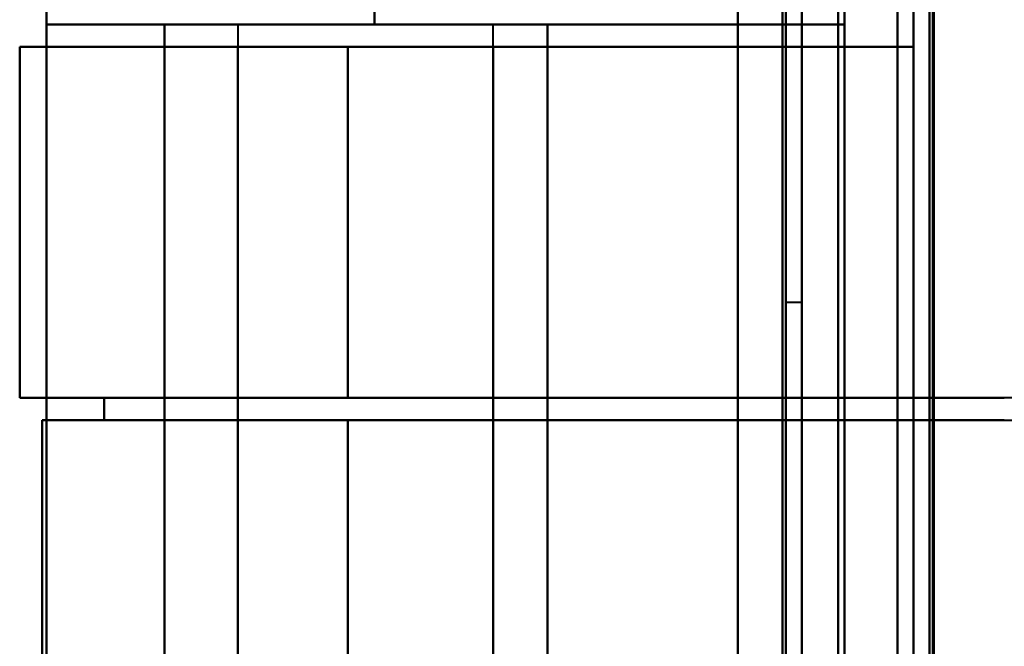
# Model space of a CAD drawing. Header units: millimetres. Extents: x -1321 to 1388, y -120 to 1267.
# Tile 68 of 88: x -445 to -414, y 936 to 955. Entities that reach past the tile are written whole.
import ezdxf

# ---------------------------------------------------------------- set-up
doc = ezdxf.new("R2010")
doc.units = ezdxf.units.MM
doc.layers.add('G-IMPT', color=8, linetype='Continuous', lineweight=40)

# ---------------------------------------------------------------- blocks, each defined once
blk = doc.blocks.new('NEXA 1500 CALQUES_dwg-769064-Droite')
at = {"layer": 'G-IMPT'}
for p, q in [((-420.5, 129.472), (-420.5, 1097.272)), ((-420.5, 129.472), (-420.5, 1097.272)), ((-417, 1062.272), (-417, 129.472)), ((-421, 971.372), (-421, 946.372)), ((-421, 946.372), (-421, 971.372)), ((-420.5, 946.372), (-420.5, 971.372)), ((-420.5, 971.372), (-420.5, 946.372)), ((-444.165, 965.372), (-444.165, 955.072)), ((-444.165, 955.072), (-433.887, 955.072)), ((-433.887, 955.072), (-444.165, 955.072)), ((-444.165, 955.072), (-433.887, 955.072)), ((-433.887, 955.072), (-444.165, 955.072)), ((-438.165, 955.072), (-438.165, 916.672)), ((-438.165, 955.072), (-438.165, 954.372)), ((-438.165, 955.072), (-430.165, 955.072)), ((-438.165, 955.072), (-430.165, 955.072)), ((-438.165, 955.072), (-430.165, 955.072)), ((-438.165, 955.072), (-430.165, 955.072)), ((-430.165, 955.072), (-438.165, 955.072)), ((-430.165, 955.072), (-438.165, 955.072)), ((-430.165, 955.072), (-438.165, 955.072)), ((-430.165, 955.072), (-438.165, 955.072)), ((-433.887, 955.072), (-419.165, 955.072)), ((-419.165, 955.072), (-433.887, 955.072)), ((-433.887, 955.072), (-419.165, 955.072)), ((-419.165, 955.072), (-433.887, 955.072)), ((-430.165, 916.672), (-430.165, 955.072)), ((-430.165, 954.372), (-430.165, 955.072)), ((-445, 954.372), (-445, 943.372)), ((-445, 954.372), (-445, 943.372)), ((-445, 954.372), (-434.721, 954.372)), ((-445, 954.372), (-438.165, 954.372)), ((-445, 954.372), (-434.721, 954.372)), ((-445, 954.372), (-438.165, 954.372)), ((-434.721, 954.372), (-445, 954.372)), ((-438.165, 954.372), (-445, 954.372)), ((-438.165, 954.372), (-445, 954.372)), ((-434.721, 954.372), (-445, 954.372)), ((-438.165, 954.372), (-430.165, 954.372)), ((-430.165, 954.372), (-438.165, 954.372)), ((-438.165, 954.372), (-430.165, 954.372)), ((-430.165, 954.372), (-438.165, 954.372)), ((-434.721, 954.372), (-417, 954.372)), ((-417, 954.372), (-434.721, 954.372)), ((-434.721, 954.372), (-417, 954.372)), ((-417, 954.372), (-434.721, 954.372)), ((-421, 946.372), (-420.5, 946.372)), ((-434.721, 943.372), (-445, 943.372)), ((-442.359, 943.372), (-445, 943.372)), ((-434.721, 943.372), (-445, 943.372)), ((-442.359, 943.372), (-445, 943.372)), ((-445, 943.372), (-442.359, 943.372)), ((-445, 943.372), (-434.721, 943.372)), ((-445, 943.372), (-434.721, 943.372)), ((-445, 943.372), (-442.359, 943.372)), ((-438.165, 943.372), (-438.165, 942.672)), ((-430.165, 943.372), (-438.165, 943.372)), ((-438.165, 943.372), (-430.165, 943.372)), ((-430.165, 943.372), (-438.165, 943.372)), ((-438.165, 943.372), (-430.165, 943.372)), ((-414.157, 943.372), (-434.721, 943.372)), ((-434.721, 943.372), (-414.157, 943.372)), ((-414.157, 943.372), (-434.721, 943.372)), ((-434.721, 943.372), (-414.157, 943.372)), ((-430.165, 942.672), (-430.165, 943.372)), ((-444.3, 942.672), (-434.721, 942.672)), ((-444.3, 942.672), (-442.359, 942.672)), ((-444.3, 942.672), (-434.721, 942.672)), ((-444.3, 942.672), (-442.359, 942.672)), ((-434.721, 942.672), (-444.3, 942.672)), ((-442.359, 942.672), (-444.3, 942.672)), ((-442.359, 942.672), (-444.3, 942.672)), ((-434.721, 942.672), (-444.3, 942.672)), ((-438.165, 942.672), (-430.165, 942.672)), ((-430.165, 942.672), (-438.165, 942.672)), ((-438.165, 942.672), (-430.165, 942.672)), ((-430.165, 942.672), (-438.165, 942.672)), ((-434.721, 942.672), (-414.157, 942.672)), ((-434.721, 942.672), (-414.157, 942.672)), ((-414.157, 942.672), (-434.721, 942.672)), ((-414.157, 942.672), (-434.721, 942.672))]:
    blk.add_line(p, q, dxfattribs=at)
at = {"layer": 'G-IMPT', "flags": 128}
for points in [[(-422.5, 1097.772), (-422.5, 855.572), (-422.5, 613.372), (-422.5, 371.172), (-422.5, 128.972)], [(-422.5, 128.972), (-422.5, 371.172), (-422.5, 613.372), (-422.5, 855.572), (-422.5, 1097.772)], [(-422.5, 128.972), (-422.5, 371.172), (-422.5, 613.372), (-422.5, 855.572), (-422.5, 1097.772)], [(-422.5, 1097.772), (-422.5, 855.572), (-422.5, 613.372), (-422.5, 371.172), (-422.5, 128.972)], [(-422.5, 1097.272), (-422.5, 855.322), (-422.5, 613.372), (-422.5, 371.422), (-422.5, 129.472)], [(-422.5, 129.472), (-422.5, 371.422), (-422.5, 613.372), (-422.5, 855.322), (-422.5, 1097.272)], [(-422.5, 129.472), (-422.5, 371.422), (-422.5, 613.372), (-422.5, 855.322), (-422.5, 1097.272)], [(-422.5, 1097.272), (-422.5, 855.322), (-422.5, 613.372), (-422.5, 371.422), (-422.5, 129.472)], [(-422.5, 129.472), (-422.5, 371.422), (-422.5, 613.372), (-422.5, 855.322), (-422.5, 1097.272)], [(-422.5, 1097.272), (-422.5, 855.322), (-422.5, 613.372), (-422.5, 371.422), (-422.5, 129.472)], [(-422.5, 1097.272), (-422.5, 855.322), (-422.5, 613.372), (-422.5, 371.422), (-422.5, 129.472)], [(-422.5, 129.472), (-422.5, 371.422), (-422.5, 613.372), (-422.5, 855.322), (-422.5, 1097.272)], [(-421.1, 1097.272), (-421.1, 855.322), (-421.1, 613.372), (-421.1, 371.422), (-421.1, 129.472)], [(-421.1, 129.472), (-421.1, 371.422), (-421.1, 613.372), (-421.1, 855.322), (-421.1, 1097.272)], [(-421.1, 129.472), (-421.1, 371.422), (-421.1, 613.372), (-421.1, 855.322), (-421.1, 1097.272)], [(-421.1, 1097.272), (-421.1, 855.322), (-421.1, 613.372), (-421.1, 371.422), (-421.1, 129.472)], [(-421.1, 1097.272), (-421.1, 855.322), (-421.1, 613.372), (-421.1, 371.422), (-421.1, 129.472)], [(-421.1, 129.472), (-421.1, 371.422), (-421.1, 613.372), (-421.1, 855.322), (-421.1, 1097.272)], [(-421.1, 129.472), (-421.1, 371.422), (-421.1, 613.372), (-421.1, 855.322), (-421.1, 1097.272)], [(-421.1, 1097.272), (-421.1, 855.322), (-421.1, 613.372), (-421.1, 371.422), (-421.1, 129.472)], [(-421.1, 129.472), (-421.1, 371.422), (-421.1, 613.372), (-421.1, 855.322), (-421.1, 1097.272)], [(-421.1, 1097.272), (-421.1, 855.322), (-421.1, 613.372), (-421.1, 371.422), (-421.1, 129.472)], [(-421.1, 1097.272), (-421.1, 855.322), (-421.1, 613.372), (-421.1, 371.422), (-421.1, 129.472)], [(-421.1, 129.472), (-421.1, 371.422), (-421.1, 613.372), (-421.1, 855.322), (-421.1, 1097.272)], [(-421, 129.472), (-421, 371.422), (-421, 613.372), (-421, 855.322), (-421, 1097.272)], [(-421, 1097.272), (-421, 855.322), (-421, 613.372), (-421, 371.422), (-421, 129.472)], [(-421, 1097.272), (-421, 855.322), (-421, 613.372), (-421, 371.422), (-421, 129.472)], [(-421, 129.472), (-421, 371.422), (-421, 613.372), (-421, 855.322), (-421, 1097.272)], [(-420.5, 129.472), (-420.5, 371.422), (-420.5, 613.372), (-420.5, 855.322), (-420.5, 1097.272)], [(-420.5, 1097.272), (-420.5, 855.322), (-420.5, 613.372), (-420.5, 371.422), (-420.5, 129.472)], [(-420.5, 1097.272), (-420.5, 855.322), (-420.5, 613.372), (-420.5, 371.422), (-420.5, 129.472)], [(-420.5, 129.472), (-420.5, 371.422), (-420.5, 613.372), (-420.5, 855.322), (-420.5, 1097.272)], [(-420.5, 129.472), (-420.5, 371.422), (-420.5, 613.372), (-420.5, 855.322), (-420.5, 1097.272)], [(-420.5, 1097.272), (-420.5, 855.322), (-420.5, 613.372), (-420.5, 371.422), (-420.5, 129.472)], [(-420.5, 1097.272), (-420.5, 855.322), (-420.5, 613.372), (-420.5, 371.422), (-420.5, 129.472)], [(-420.5, 129.472), (-420.5, 371.422), (-420.5, 613.372), (-420.5, 855.322), (-420.5, 1097.272)], [(-417.5, 128.972), (-417.5, 362.422), (-417.5, 595.872), (-417.5, 829.322), (-417.5, 1062.772)], [(-417.5, 1062.772), (-417.5, 829.322), (-417.5, 595.872), (-417.5, 362.422), (-417.5, 128.972)], [(-417.5, 128.972), (-417.5, 362.422), (-417.5, 595.872), (-417.5, 829.322), (-417.5, 1062.772)], [(-417.5, 1062.772), (-417.5, 829.322), (-417.5, 595.872), (-417.5, 362.422), (-417.5, 128.972)], [(-417, 129.472), (-417, 362.672), (-417, 595.872), (-417, 829.072), (-417, 1062.272)], [(-417, 1062.272), (-417, 829.072), (-417, 595.872), (-417, 362.672), (-417, 129.472)], [(-417, 1062.272), (-417, 829.072), (-417, 595.872), (-417, 362.672), (-417, 129.472)], [(-417, 129.472), (-417, 362.672), (-417, 595.872), (-417, 829.072), (-417, 1062.272)], [(-417, 129.472), (-417, 362.672), (-417, 595.872), (-417, 829.072), (-417, 1062.272)], [(-417, 1062.272), (-417, 829.072), (-417, 595.872), (-417, 362.672), (-417, 129.472)], [(-417, 129.472), (-417, 362.672), (-417, 595.872), (-417, 829.072), (-417, 1062.272)], [(-417, 1062.272), (-417, 829.072), (-417, 595.872), (-417, 362.672), (-417, 129.472)], [(-416.5, 129.472), (-416.5, 362.672), (-416.5, 595.872), (-416.5, 829.072), (-416.5, 1062.272)], [(-416.5, 1062.272), (-416.5, 829.072), (-416.5, 595.872), (-416.5, 362.672), (-416.5, 129.472)], [(-416.4, 1062.272), (-416.4, 829.072), (-416.4, 595.872), (-416.4, 362.672), (-416.4, 129.472)], [(-416.4, 129.472), (-416.4, 362.672), (-416.4, 595.872), (-416.4, 829.072), (-416.4, 1062.272)], [(-416.4, 1062.272), (-416.4, 837.047), (-416.4, 611.822), (-416.4, 386.597), (-416.4, 161.372)], [(-416.4, 161.372), (-416.4, 386.597), (-416.4, 611.822), (-416.4, 837.047), (-416.4, 1062.272)], [(-416.4, 161.372), (-416.4, 386.597), (-416.4, 611.822), (-416.4, 837.047), (-416.4, 1062.272)], [(-416.4, 1062.272), (-416.4, 837.047), (-416.4, 611.822), (-416.4, 386.597), (-416.4, 161.372)], [(-417, 954.372), (-417, 958.122), (-417, 961.872), (-417, 965.622), (-417, 969.372)], [(-417, 954.372), (-417, 958.122), (-417, 961.872), (-417, 965.622), (-417, 969.372)], [(-417, 969.372), (-417, 965.622), (-417, 961.872), (-417, 958.122), (-417, 954.372)], [(-417, 969.372), (-417, 965.622), (-417, 961.872), (-417, 958.122), (-417, 954.372)], [(-417, 969.372), (-417, 965.622), (-417, 961.872), (-417, 958.122), (-417, 954.372)], [(-417, 954.372), (-417, 958.122), (-417, 961.872), (-417, 965.622), (-417, 969.372)], [(-417, 969.372), (-417, 965.622), (-417, 961.872), (-417, 958.122), (-417, 954.372)], [(-417, 954.372), (-417, 958.122), (-417, 961.872), (-417, 965.622), (-417, 969.372)], [(-422.5, 903.072), (-422.5, 919.472), (-422.5, 935.872), (-422.5, 952.272), (-422.5, 968.672)], [(-422.5, 968.672), (-422.5, 952.272), (-422.5, 935.872), (-422.5, 919.472), (-422.5, 903.072)], [(-422.5, 968.672), (-422.5, 952.272), (-422.5, 935.872), (-422.5, 919.472), (-422.5, 903.072)], [(-422.5, 903.072), (-422.5, 919.472), (-422.5, 935.872), (-422.5, 952.272), (-422.5, 968.672)], [(-419.365, 968.672), (-419.365, 952.272), (-419.365, 935.872), (-419.365, 919.472), (-419.365, 903.072)], [(-419.365, 903.072), (-419.365, 919.472), (-419.365, 935.872), (-419.365, 952.272), (-419.365, 968.672)], [(-419.365, 903.072), (-419.365, 919.472), (-419.365, 935.872), (-419.365, 952.272), (-419.365, 968.672)], [(-419.365, 968.672), (-419.365, 952.272), (-419.365, 935.872), (-419.365, 919.472), (-419.365, 903.072)], [(-419.365, 903.072), (-419.365, 919.472), (-419.365, 935.872), (-419.365, 952.272), (-419.365, 968.672)], [(-419.365, 968.672), (-419.365, 952.272), (-419.365, 935.872), (-419.365, 919.472), (-419.365, 903.072)], [(-419.365, 968.672), (-419.365, 952.272), (-419.365, 935.872), (-419.365, 919.472), (-419.365, 903.072)], [(-419.365, 903.072), (-419.365, 919.472), (-419.365, 935.872), (-419.365, 952.272), (-419.365, 968.672)], [(-419.165, 968.672), (-419.165, 965.272), (-419.165, 961.872), (-419.165, 958.472), (-419.165, 955.072)], [(-419.165, 955.072), (-419.165, 958.472), (-419.165, 961.872), (-419.165, 965.272), (-419.165, 968.672)], [(-419.165, 955.072), (-419.165, 958.472), (-419.165, 961.872), (-419.165, 965.272), (-419.165, 968.672)], [(-419.165, 968.672), (-419.165, 952.272), (-419.165, 935.872), (-419.165, 919.472), (-419.165, 903.072)], [(-419.165, 903.072), (-419.165, 919.472), (-419.165, 935.872), (-419.165, 952.272), (-419.165, 968.672)], [(-419.165, 968.672), (-419.165, 965.272), (-419.165, 961.872), (-419.165, 958.472), (-419.165, 955.072)], [(-419.165, 903.072), (-419.165, 919.472), (-419.165, 935.872), (-419.165, 952.272), (-419.165, 968.672)], [(-419.165, 968.672), (-419.165, 952.272), (-419.165, 935.872), (-419.165, 919.472), (-419.165, 903.072)], [(-417.5, 903.072), (-417.5, 919.472), (-417.5, 935.872), (-417.5, 952.272), (-417.5, 968.672)], [(-417.5, 968.672), (-417.5, 952.272), (-417.5, 935.872), (-417.5, 919.472), (-417.5, 903.072)], [(-417.5, 968.672), (-417.5, 952.272), (-417.5, 935.872), (-417.5, 919.472), (-417.5, 903.072)], [(-417.5, 903.072), (-417.5, 919.472), (-417.5, 935.872), (-417.5, 952.272), (-417.5, 968.672)], [(-416.5, 968.672), (-416.5, 952.272), (-416.5, 935.872), (-416.5, 919.472), (-416.5, 903.072)], [(-416.5, 903.072), (-416.5, 919.472), (-416.5, 935.872), (-416.5, 952.272), (-416.5, 968.672)], [(-416.365, 903.072), (-416.365, 919.472), (-416.365, 935.872), (-416.365, 952.272), (-416.365, 968.672)], [(-416.365, 968.672), (-416.365, 952.272), (-416.365, 935.872), (-416.365, 919.472), (-416.365, 903.072)], [(-416.365, 968.672), (-416.365, 952.272), (-416.365, 935.872), (-416.365, 919.472), (-416.365, 903.072)], [(-416.365, 903.072), (-416.365, 919.472), (-416.365, 935.872), (-416.365, 952.272), (-416.365, 968.672)], [(-416.365, 968.672), (-416.365, 952.272), (-416.365, 935.872), (-416.365, 919.472), (-416.365, 903.072)], [(-416.365, 903.072), (-416.365, 919.472), (-416.365, 935.872), (-416.365, 952.272), (-416.365, 968.672)], [(-444.165, 906.372), (-444.165, 921.122), (-444.165, 935.872), (-444.165, 950.622), (-444.165, 965.372)], [(-444.165, 965.372), (-444.165, 962.797), (-444.165, 960.222), (-444.165, 957.647), (-444.165, 955.072)], [(-444.165, 955.072), (-444.165, 957.647), (-444.165, 960.222), (-444.165, 962.797), (-444.165, 965.372)], [(-444.165, 965.372), (-444.165, 950.622), (-444.165, 935.872), (-444.165, 921.122), (-444.165, 906.372)], [(-444.165, 965.372), (-444.165, 950.622), (-444.165, 935.872), (-444.165, 921.122), (-444.165, 906.372)], [(-444.165, 955.072), (-444.165, 957.647), (-444.165, 960.222), (-444.165, 962.797), (-444.165, 965.372)], [(-444.165, 965.372), (-444.165, 962.797), (-444.165, 960.222), (-444.165, 957.647), (-444.165, 955.072)], [(-444.165, 906.372), (-444.165, 921.122), (-444.165, 935.872), (-444.165, 950.622), (-444.165, 965.372)], [(-433.887, 956.246), (-433.887, 955.953), (-433.887, 955.659), (-433.887, 955.366), (-433.887, 955.072)], [(-433.887, 955.072), (-433.887, 955.366), (-433.887, 955.659), (-433.887, 955.953), (-433.887, 956.246)], [(-433.887, 956.246), (-433.887, 955.953), (-433.887, 955.659), (-433.887, 955.366), (-433.887, 955.072)], [(-433.887, 955.072), (-433.887, 955.366), (-433.887, 955.659), (-433.887, 955.953), (-433.887, 956.246)], [(-444.165, 916.672), (-444.165, 926.272), (-444.165, 935.872), (-444.165, 945.472), (-444.165, 955.072)], [(-444.165, 955.072), (-443.24, 955.072), (-442.315, 955.072), (-441.39, 955.072), (-440.465, 955.072)], [(-444.165, 955.072), (-444.165, 945.472), (-444.165, 935.872), (-444.165, 926.272), (-444.165, 916.672)], [(-440.465, 955.072), (-441.39, 955.072), (-442.315, 955.072), (-443.24, 955.072), (-444.165, 955.072)], [(-444.165, 955.072), (-444.165, 945.472), (-444.165, 935.872), (-444.165, 926.272), (-444.165, 916.672)], [(-444.165, 916.672), (-444.165, 926.272), (-444.165, 935.872), (-444.165, 945.472), (-444.165, 955.072)], [(-440.465, 955.072), (-441.39, 955.072), (-442.315, 955.072), (-443.24, 955.072), (-444.165, 955.072)], [(-444.165, 955.072), (-443.24, 955.072), (-442.315, 955.072), (-441.39, 955.072), (-440.465, 955.072)], [(-440.465, 916.672), (-440.465, 926.272), (-440.465, 935.872), (-440.465, 945.472), (-440.465, 955.072)], [(-440.465, 955.072), (-437.465, 955.072), (-434.465, 955.072), (-431.465, 955.072), (-428.465, 955.072)], [(-440.465, 955.072), (-440.465, 945.472), (-440.465, 935.872), (-440.465, 926.272), (-440.465, 916.672)], [(-440.465, 916.672), (-440.465, 926.272), (-440.465, 935.872), (-440.465, 945.472), (-440.465, 955.072)], [(-440.465, 955.072), (-440.465, 945.472), (-440.465, 935.872), (-440.465, 926.272), (-440.465, 916.672)], [(-428.465, 955.072), (-431.465, 955.072), (-434.465, 955.072), (-437.465, 955.072), (-440.465, 955.072)], [(-440.465, 955.072), (-440.465, 945.472), (-440.465, 935.872), (-440.465, 926.272), (-440.465, 916.672)], [(-440.465, 916.672), (-440.465, 926.272), (-440.465, 935.872), (-440.465, 945.472), (-440.465, 955.072)], [(-440.465, 955.072), (-440.465, 945.472), (-440.465, 935.872), (-440.465, 926.272), (-440.465, 916.672)], [(-440.465, 916.672), (-440.465, 926.272), (-440.465, 935.872), (-440.465, 945.472), (-440.465, 955.072)], [(-428.465, 955.072), (-431.465, 955.072), (-434.465, 955.072), (-437.465, 955.072), (-440.465, 955.072)], [(-440.465, 955.072), (-437.465, 955.072), (-434.465, 955.072), (-431.465, 955.072), (-428.465, 955.072)], [(-428.465, 916.672), (-428.465, 926.272), (-428.465, 935.872), (-428.465, 945.472), (-428.465, 955.072)], [(-428.465, 955.072), (-428.465, 945.472), (-428.465, 935.872), (-428.465, 926.272), (-428.465, 916.672)], [(-428.465, 955.072), (-428.465, 945.472), (-428.465, 935.872), (-428.465, 926.272), (-428.465, 916.672)], [(-428.465, 916.672), (-428.465, 926.272), (-428.465, 935.872), (-428.465, 945.472), (-428.465, 955.072)], [(-428.465, 955.072), (-428.465, 949.593), (-428.465, 944.113), (-428.465, 938.634), (-428.465, 933.154)], [(-428.465, 933.154), (-428.465, 938.634), (-428.465, 944.113), (-428.465, 949.593), (-428.465, 955.072)], [(-419.165, 955.072), (-421.49, 955.072), (-423.815, 955.072), (-426.14, 955.072), (-428.465, 955.072)], [(-428.465, 916.672), (-428.465, 926.272), (-428.465, 935.872), (-428.465, 945.472), (-428.465, 955.072)], [(-428.465, 955.072), (-426.14, 955.072), (-423.815, 955.072), (-421.49, 955.072), (-419.165, 955.072)], [(-428.465, 955.072), (-428.465, 945.472), (-428.465, 935.872), (-428.465, 926.272), (-428.465, 916.672)], [(-419.165, 955.072), (-421.49, 955.072), (-423.815, 955.072), (-426.14, 955.072), (-428.465, 955.072)], [(-428.465, 955.072), (-426.14, 955.072), (-423.815, 955.072), (-421.49, 955.072), (-419.165, 955.072)], [(-419.165, 955.072), (-419.165, 945.472), (-419.165, 935.872), (-419.165, 926.272), (-419.165, 916.672)], [(-419.165, 916.672), (-419.165, 926.272), (-419.165, 935.872), (-419.165, 945.472), (-419.165, 955.072)], [(-419.165, 916.672), (-419.165, 926.272), (-419.165, 935.872), (-419.165, 945.472), (-419.165, 955.072)], [(-419.165, 955.072), (-419.165, 945.472), (-419.165, 935.872), (-419.165, 926.272), (-419.165, 916.672)], [(-445, 943.372), (-445, 946.122), (-445, 948.872), (-445, 951.622), (-445, 954.372)], [(-445, 943.372), (-445, 946.122), (-445, 948.872), (-445, 951.622), (-445, 954.372)], [(-445, 954.372), (-445, 951.622), (-445, 948.872), (-445, 946.122), (-445, 943.372)], [(-445, 954.372), (-445, 951.622), (-445, 948.872), (-445, 946.122), (-445, 943.372)], [(-445, 954.372), (-445, 951.622), (-445, 948.872), (-445, 946.122), (-445, 943.372)], [(-445, 943.372), (-445, 946.122), (-445, 948.872), (-445, 951.622), (-445, 954.372)], [(-445, 954.372), (-445, 951.622), (-445, 948.872), (-445, 946.122), (-445, 943.372)], [(-445, 943.372), (-445, 946.122), (-445, 948.872), (-445, 951.622), (-445, 954.372)], [(-438.165, 917.372), (-438.165, 926.622), (-438.165, 935.872), (-438.165, 945.122), (-438.165, 954.372)], [(-438.165, 943.372), (-438.165, 946.122), (-438.165, 948.872), (-438.165, 951.622), (-438.165, 954.372)], [(-438.165, 954.372), (-438.165, 945.122), (-438.165, 935.872), (-438.165, 926.622), (-438.165, 917.372)], [(-438.165, 954.372), (-438.165, 945.122), (-438.165, 935.872), (-438.165, 926.622), (-438.165, 917.372)], [(-438.165, 917.372), (-438.165, 926.622), (-438.165, 935.872), (-438.165, 945.122), (-438.165, 954.372)], [(-438.165, 954.372), (-438.165, 951.622), (-438.165, 948.872), (-438.165, 946.122), (-438.165, 943.372)], [(-438.165, 954.372), (-438.165, 951.622), (-438.165, 948.872), (-438.165, 946.122), (-438.165, 943.372)], [(-438.165, 943.372), (-438.165, 946.122), (-438.165, 948.872), (-438.165, 951.622), (-438.165, 954.372)], [(-434.721, 954.372), (-434.721, 951.622), (-434.721, 948.872), (-434.721, 946.122), (-434.721, 943.372)], [(-434.721, 943.372), (-434.721, 946.122), (-434.721, 948.872), (-434.721, 951.622), (-434.721, 954.372)], [(-434.721, 943.372), (-434.721, 946.122), (-434.721, 948.872), (-434.721, 951.622), (-434.721, 954.372)], [(-434.721, 954.372), (-434.721, 951.622), (-434.721, 948.872), (-434.721, 946.122), (-434.721, 943.372)], [(-430.165, 954.372), (-426.874, 954.372), (-423.583, 954.372), (-420.291, 954.372), (-417, 954.372)], [(-430.165, 917.372), (-430.165, 926.622), (-430.165, 935.872), (-430.165, 945.122), (-430.165, 954.372)], [(-430.165, 954.372), (-430.165, 951.622), (-430.165, 948.872), (-430.165, 946.122), (-430.165, 943.372)], [(-430.165, 943.372), (-430.165, 946.122), (-430.165, 948.872), (-430.165, 951.622), (-430.165, 954.372)], [(-417, 954.372), (-420.291, 954.372), (-423.583, 954.372), (-426.874, 954.372), (-430.165, 954.372)], [(-430.165, 943.372), (-430.165, 946.122), (-430.165, 948.872), (-430.165, 951.622), (-430.165, 954.372)], [(-430.165, 954.372), (-430.165, 945.122), (-430.165, 935.872), (-430.165, 926.622), (-430.165, 917.372)], [(-430.165, 954.372), (-430.165, 951.622), (-430.165, 948.872), (-430.165, 946.122), (-430.165, 943.372)], [(-430.165, 954.372), (-430.165, 945.122), (-430.165, 935.872), (-430.165, 926.622), (-430.165, 917.372)], [(-417, 954.372), (-420.291, 954.372), (-423.583, 954.372), (-426.874, 954.372), (-430.165, 954.372)], [(-430.165, 917.372), (-430.165, 926.622), (-430.165, 935.872), (-430.165, 945.122), (-430.165, 954.372)], [(-430.165, 954.372), (-426.874, 954.372), (-423.583, 954.372), (-420.291, 954.372), (-417, 954.372)], [(-442.359, 943.372), (-442.359, 943.197), (-442.359, 943.022), (-442.359, 942.847), (-442.359, 942.672)], [(-442.359, 942.672), (-442.359, 942.847), (-442.359, 943.022), (-442.359, 943.197), (-442.359, 943.372)], [(-442.359, 943.372), (-441.311, 943.372), (-440.262, 943.372), (-439.214, 943.372), (-438.165, 943.372)], [(-438.165, 943.372), (-439.214, 943.372), (-440.262, 943.372), (-441.311, 943.372), (-442.359, 943.372)], [(-442.359, 943.372), (-442.359, 943.197), (-442.359, 943.022), (-442.359, 942.847), (-442.359, 942.672)], [(-442.359, 942.672), (-442.359, 942.847), (-442.359, 943.022), (-442.359, 943.197), (-442.359, 943.372)], [(-438.165, 943.372), (-439.214, 943.372), (-440.262, 943.372), (-441.311, 943.372), (-442.359, 943.372)], [(-442.359, 943.372), (-441.311, 943.372), (-440.262, 943.372), (-439.214, 943.372), (-438.165, 943.372)], [(-438.165, 943.372), (-438.165, 943.197), (-438.165, 943.022), (-438.165, 942.847), (-438.165, 942.672)], [(-438.165, 942.672), (-438.165, 942.847), (-438.165, 943.022), (-438.165, 943.197), (-438.165, 943.372)], [(-438.165, 942.672), (-438.165, 942.847), (-438.165, 943.022), (-438.165, 943.197), (-438.165, 943.372)], [(-438.165, 943.372), (-438.165, 943.197), (-438.165, 943.022), (-438.165, 942.847), (-438.165, 942.672)], [(-414.157, 943.372), (-418.159, 943.372), (-422.161, 943.372), (-426.163, 943.372), (-430.165, 943.372)], [(-430.165, 943.372), (-430.165, 943.197), (-430.165, 943.022), (-430.165, 942.847), (-430.165, 942.672)], [(-430.165, 943.372), (-426.163, 943.372), (-422.161, 943.372), (-418.159, 943.372), (-414.157, 943.372)], [(-430.165, 942.672), (-430.165, 942.847), (-430.165, 943.022), (-430.165, 943.197), (-430.165, 943.372)], [(-430.165, 942.672), (-430.165, 942.847), (-430.165, 943.022), (-430.165, 943.197), (-430.165, 943.372)], [(-430.165, 943.372), (-426.163, 943.372), (-422.161, 943.372), (-418.159, 943.372), (-414.157, 943.372)], [(-414.157, 943.372), (-418.159, 943.372), (-422.161, 943.372), (-426.163, 943.372), (-430.165, 943.372)], [(-430.165, 943.372), (-430.165, 943.197), (-430.165, 943.022), (-430.165, 942.847), (-430.165, 942.672)], [(-444.3, 929.072), (-444.3, 932.472), (-444.3, 935.872), (-444.3, 939.272), (-444.3, 942.672)], [(-444.3, 929.072), (-444.3, 932.472), (-444.3, 935.872), (-444.3, 939.272), (-444.3, 942.672)], [(-444.3, 942.672), (-444.3, 939.272), (-444.3, 935.872), (-444.3, 932.472), (-444.3, 929.072)], [(-444.3, 942.672), (-444.3, 939.272), (-444.3, 935.872), (-444.3, 932.472), (-444.3, 929.072)], [(-444.3, 942.672), (-444.3, 939.272), (-444.3, 935.872), (-444.3, 932.472), (-444.3, 929.072)], [(-444.3, 942.672), (-444.3, 939.272), (-444.3, 935.872), (-444.3, 932.472), (-444.3, 929.072)], [(-444.3, 929.072), (-444.3, 932.472), (-444.3, 935.872), (-444.3, 939.272), (-444.3, 942.672)], [(-444.3, 929.072), (-444.3, 932.472), (-444.3, 935.872), (-444.3, 939.272), (-444.3, 942.672)], [(-438.165, 942.672), (-439.214, 942.672), (-440.262, 942.672), (-441.311, 942.672), (-442.359, 942.672)], [(-442.359, 942.672), (-441.311, 942.672), (-440.262, 942.672), (-439.214, 942.672), (-438.165, 942.672)], [(-442.359, 942.672), (-441.311, 942.672), (-440.262, 942.672), (-439.214, 942.672), (-438.165, 942.672)], [(-438.165, 942.672), (-439.214, 942.672), (-440.262, 942.672), (-441.311, 942.672), (-442.359, 942.672)], [(-438.165, 929.072), (-438.165, 932.472), (-438.165, 935.872), (-438.165, 939.272), (-438.165, 942.672)], [(-438.165, 942.672), (-438.165, 939.272), (-438.165, 935.872), (-438.165, 932.472), (-438.165, 929.072)], [(-438.165, 942.672), (-438.165, 939.272), (-438.165, 935.872), (-438.165, 932.472), (-438.165, 929.072)], [(-438.165, 929.072), (-438.165, 932.472), (-438.165, 935.872), (-438.165, 939.272), (-438.165, 942.672)], [(-434.721, 929.072), (-434.721, 932.472), (-434.721, 935.872), (-434.721, 939.272), (-434.721, 942.672)], [(-434.721, 942.672), (-434.721, 939.272), (-434.721, 935.872), (-434.721, 932.472), (-434.721, 929.072)], [(-434.721, 942.672), (-434.721, 939.272), (-434.721, 935.872), (-434.721, 932.472), (-434.721, 929.072)], [(-434.721, 929.072), (-434.721, 932.472), (-434.721, 935.872), (-434.721, 939.272), (-434.721, 942.672)], [(-430.165, 942.672), (-426.163, 942.672), (-422.161, 942.672), (-418.159, 942.672), (-414.157, 942.672)], [(-430.165, 942.672), (-430.165, 939.272), (-430.165, 935.872), (-430.165, 932.472), (-430.165, 929.072)], [(-430.165, 929.072), (-430.165, 932.472), (-430.165, 935.872), (-430.165, 939.272), (-430.165, 942.672)], [(-414.157, 942.672), (-418.159, 942.672), (-422.161, 942.672), (-426.163, 942.672), (-430.165, 942.672)], [(-430.165, 929.072), (-430.165, 932.472), (-430.165, 935.872), (-430.165, 939.272), (-430.165, 942.672)], [(-430.165, 942.672), (-430.165, 939.272), (-430.165, 935.872), (-430.165, 932.472), (-430.165, 929.072)], [(-414.157, 942.672), (-418.159, 942.672), (-422.161, 942.672), (-426.163, 942.672), (-430.165, 942.672)], [(-430.165, 942.672), (-426.163, 942.672), (-422.161, 942.672), (-418.159, 942.672), (-414.157, 942.672)]]:
    blk.add_lwpolyline(points, dxfattribs=at)
at = {"layer": 'G-IMPT'}
for radius, end in [(10, 354.5188), (10, 354.5188), (10.7, 352.8167), (10.7, 352.8167)]:
    blk.add_arc((-414.157, 953.372), radius, 270, end, dxfattribs=at)
for points in [[(-404.203, 952.417), (-404.323, 951.168), (-404.86, 949.345), (-406.16, 947.277), (-407.392, 945.931), (-408.88, 944.81), (-411.104, 943.71), (-412.937, 943.372), (-414.157, 943.372)], [(-414.157, 942.672), (-412.88, 942.672), (-410.96, 943.018), (-408.614, 944.15), (-407.036, 945.308), (-405.727, 946.693), (-404.323, 948.825), (-403.706, 950.724), (-403.541, 952.034)]]:
    blk.add_open_spline(points, degree=3, knots=[0, 0, 0, 0, 0.25, 0.375, 0.5, 0.625, 0.75, 1, 1, 1, 1], dxfattribs=at)

msp = doc.modelspace()

# ---------------------------------------------------------------- block references
at = {"layer": 'G-IMPT'}
msp.add_blockref('NEXA 1500 CALQUES_dwg-769064-Droite', (0, 0), dxfattribs=at)

doc.saveas('drawing.dxf')
